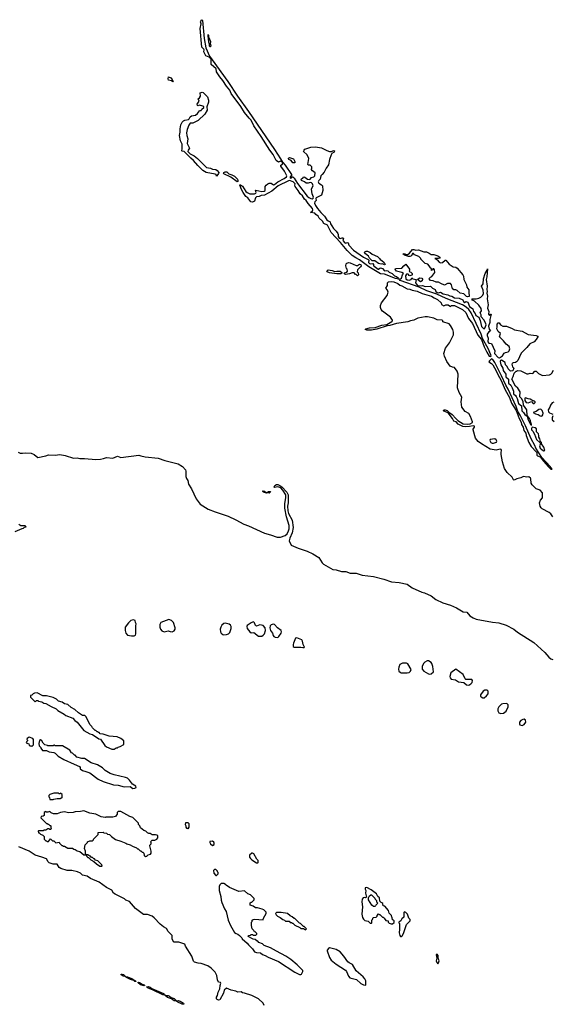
# Model space of a CAD drawing. Extents: x 2386897 to 2565480, y 579156 to 761880.
# Tile 156 of 191: x 2523890 to 2531910, y 675221 to 690037. Entities that reach past the tile are written whole.
import ezdxf

# ---------------------------------------------------------------- set-up
doc = ezdxf.new("R2010")
doc.units = 0

msp = doc.modelspace()

# ---------------------------------------------------------------- linework, layer by layer
at = {"layer": '0CON10XD'}
for points in [[(2527845, 687888), (2527815, 687908), (2527785, 687892), (2527750, 687920), (2527707, 688007), (2527656, 688075), (2527528, 688278), (2527415, 688441), (2527377, 688527), (2527345, 688554), (2527275, 688642), (2527221, 688731), (2527074, 688925), (2527052, 688975), (2527004, 689035), (2526951, 689121), (2526905, 689175), (2526854, 689254), (2526849, 689299), (2526773, 689363), (2526771, 689441), (2526744, 689474), (2526693, 689495), (2526661, 689555), (2526666, 689585), (2526662, 689595), (2526635, 689625), (2526607, 689905), (2526624, 689975), (2526612, 690005), (2526615, 690015), (2526635, 690037), (2526641, 690025), (2526669, 689755), (2526691, 689611), (2526750, 689490), (2526788, 689435), (2527025, 689105), (2527168, 688888), (2527336, 688655), (2527725, 688082), (2527819, 687945), (2527848, 687895), (2527845, 687888)], [(2526765, 689632), (2526775, 689645), (2526761, 689675), (2526770, 689705), (2526739, 689775), (2526736, 689805), (2526725, 689811), (2526722, 689795), (2526732, 689701), (2526743, 689675), (2526745, 689644), (2526755, 689632), (2526765, 689632)], [(2526195, 689102), (2526177, 689117), (2526132, 689125), (2526127, 689145), (2526132, 689178), (2526165, 689160), (2526188, 689135), (2526200, 689105), (2526195, 689102)], [(2526855, 687680), (2526846, 687705), (2526833, 687713), (2526699, 687739), (2526648, 687768), (2526571, 687841), (2526509, 687919), (2526465, 687955), (2526378, 688045), (2526365, 688053), (2526336, 688056), (2526333, 688063), (2526337, 688095), (2526334, 688164), (2526312, 688215), (2526294, 688295), (2526308, 688345), (2526305, 688395), (2526314, 688456), (2526336, 688494), (2526355, 688513), (2526375, 688523), (2526432, 688535), (2526443, 688545), (2526455, 688577), (2526475, 688591), (2526535, 688601), (2526566, 688625), (2526595, 688667), (2526605, 688672), (2526625, 688670), (2526632, 688688), (2526662, 688715), (2526662, 688725), (2526650, 688735), (2526595, 688748), (2526575, 688741), (2526566, 688746), (2526564, 688766), (2526590, 688810), (2526579, 688845), (2526595, 688859), (2526614, 688885), (2526608, 688935), (2526637, 688947), (2526655, 688942), (2526720, 688875), (2526732, 688825), (2526732, 688795), (2526707, 688725), (2526714, 688675), (2526676, 688615), (2526575, 688522), (2526495, 688480), (2526455, 688478), (2526439, 688451), (2526413, 688385), (2526403, 688335), (2526406, 688295), (2526422, 688245), (2526410, 688175), (2526448, 688105), (2526425, 688075), (2526423, 688055), (2526455, 688018), (2526519, 687989), (2526569, 687949), (2526705, 687811), (2526765, 687803), (2526795, 687788), (2526845, 687781), (2526865, 687769), (2526888, 687735), (2526886, 687724), (2526873, 687707), (2526855, 687680)], [(2529595, 686133), (2529550, 686140), (2529385, 686206), (2529325, 686210), (2529149, 686319), (2529008, 686425), (2528952, 686452), (2528898, 686489), (2528823, 686563), (2528722, 686685), (2528582, 686832), (2528524, 686944), (2528470, 686970), (2528447, 687005), (2528401, 687051), (2528385, 687078), (2528350, 687105), (2528333, 687123), (2528271, 687135), (2528300, 687160), (2528304, 687176), (2528298, 687198), (2528233, 687273), (2528205, 687315), (2528176, 687336), (2528147, 687385), (2528113, 687415), (2528085, 687465), (2528036, 687525), (2528032, 687545), (2528036, 687565), (2528029, 687579), (2528006, 687596), (2527955, 687615), (2527935, 687612), (2527783, 687537), (2527686, 687454), (2527575, 687394), (2527525, 687392), (2527495, 687378), (2527455, 687372), (2527439, 687355), (2527427, 687305), (2527395, 687291), (2527370, 687295), (2527323, 687355), (2527296, 687376), (2527254, 687434), (2527229, 687479), (2527203, 687545), (2527206, 687554), (2527215, 687554), (2527245, 687533), (2527295, 687452), (2527314, 687434), (2527355, 687414), (2527425, 687415), (2527444, 687425), (2527450, 687435), (2527443, 687467), (2527448, 687472), (2527535, 687449), (2527569, 687455), (2527584, 687465), (2527586, 687525), (2527601, 687549), (2527625, 687568), (2527645, 687577), (2527675, 687577), (2527714, 687554), (2527725, 687556), (2527777, 687595), (2527870, 687645), (2527905, 687671), (2527912, 687685), (2527875, 687755), (2527823, 687835), (2527822, 687848), (2527845, 687865), (2527852, 687888), (2527885, 687850), (2527982, 687705), (2527984, 687686), (2527961, 687675), (2527964, 687654), (2527984, 687655), (2527995, 687672), (2528005, 687671), (2528023, 687653), (2528072, 687572), (2528221, 687381), (2528245, 687359), (2528275, 687344), (2528295, 687341), (2528309, 687351), (2528312, 687365), (2528294, 687415), (2528284, 687486), (2528287, 687503), (2528310, 687535), (2528298, 687568), (2528285, 687582), (2528265, 687589), (2528234, 687575), (2528205, 687575), (2528177, 687597), (2528135, 687615), (2528129, 687625), (2528135, 687641), (2528155, 687653), (2528168, 687672), (2528185, 687668), (2528225, 687639), (2528255, 687632), (2528265, 687637), (2528285, 687664), (2528320, 687670), (2528333, 687685), (2528341, 687731), (2528301, 687761), (2528280, 687785), (2528290, 687795), (2528290, 687825), (2528265, 687850), (2528238, 687848), (2528228, 687858), (2528245, 687950), (2528217, 688005), (2528164, 688055), (2528171, 688075), (2528185, 688087), (2528275, 688119), (2528344, 688126), (2528435, 688109), (2528516, 688066), (2528555, 688052), (2528585, 688051), (2528615, 688068), (2528630, 688065), (2528624, 688045), (2528589, 688021), (2528578, 688005), (2528556, 687935), (2528540, 687855), (2528504, 687805), (2528475, 687744), (2528446, 687705), (2528424, 687686), (2528412, 687638), (2528392, 687615), (2528386, 687595), (2528394, 687575), (2528435, 687554), (2528451, 687535), (2528454, 687465), (2528434, 687396), (2528356, 687355), (2528351, 687345), (2528354, 687315), (2528335, 687295), (2528330, 687275), (2528343, 687243), (2528375, 687197), (2528424, 687134), (2528480, 687080), (2528515, 687024), (2528535, 687008), (2528567, 686997), (2528570, 686965), (2528589, 686935), (2528613, 686893), (2528656, 686855), (2528681, 686821), (2528686, 686805), (2528683, 686775), (2528699, 686749), (2528715, 686742), (2528745, 686756), (2528760, 686755), (2528764, 686745), (2528756, 686715), (2528785, 686681), (2528795, 686674), (2528825, 686686), (2528835, 686681), (2528848, 686645), (2528918, 686568), (2529065, 686463), (2529138, 686428), (2529146, 686416), (2529144, 686385), (2529155, 686370), (2529175, 686364), (2529205, 686367), (2529218, 686355), (2529219, 686335), (2529225, 686327), (2529285, 686285), (2529295, 686283), (2529312, 686298), (2529325, 686301), (2529351, 686291), (2529385, 686258), (2529415, 686261), (2529435, 686256), (2529455, 686240), (2529500, 686220), (2529532, 686182), (2529565, 686172), (2529592, 686145), (2529599, 686135), (2529595, 686133)], [(2528035, 687882), (2528002, 687885), (2527978, 687918), (2527944, 687935), (2527936, 687945), (2527939, 687955), (2527955, 687964), (2528013, 687945), (2528032, 687905), (2528035, 687882)], [(2527165, 687599), (2527069, 687669), (2526963, 687715), (2526959, 687725), (2526963, 687735), (2526985, 687746), (2527007, 687747), (2527037, 687717), (2527085, 687702), (2527125, 687680), (2527168, 687638), (2527177, 687615), (2527175, 687604), (2527165, 687599)], [(2530635, 685864), (2530615, 685872), (2530575, 685911), (2530520, 685920), (2530475, 685963), (2530455, 685972), (2530425, 685970), (2530408, 685988), (2530392, 686045), (2530377, 686067), (2530333, 686067), (2530285, 686043), (2530230, 686065), (2530197, 686087), (2530160, 686085), (2530117, 686107), (2530075, 686114), (2530057, 686135), (2530058, 686145), (2530075, 686162), (2530098, 686172), (2530140, 686235), (2530138, 686275), (2530125, 686290), (2530112, 686288), (2530108, 686272), (2530092, 686262), (2530088, 686288), (2530070, 686305), (2530070, 686315), (2530035, 686360), (2529995, 686370), (2529932, 686432), (2529930, 686445), (2529900, 686475), (2529835, 686500), (2529817, 686517), (2529804, 686516), (2529790, 686485), (2529765, 686472), (2529745, 686472), (2529685, 686493), (2529660, 686515), (2529690, 686515), (2529725, 686498), (2529758, 686522), (2529805, 686578), (2529825, 686579), (2529855, 686568), (2529895, 686574), (2529975, 686546), (2530015, 686543), (2530055, 686524), (2530085, 686501), (2530125, 686503), (2530184, 686485), (2530218, 686465), (2530220, 686455), (2530214, 686446), (2530195, 686441), (2530140, 686445), (2530175, 686422), (2530205, 686387), (2530225, 686380), (2530255, 686382), (2530295, 686418), (2530305, 686420), (2530356, 686356), (2530415, 686319), (2530455, 686311), (2530475, 686299), (2530560, 686195), (2530571, 686175), (2530578, 686125), (2530616, 686046), (2530621, 686011), (2530653, 685973), (2530653, 685923), (2530660, 685885), (2530657, 685873), (2530635, 685864)], [(2529385, 686348), (2529355, 686362), (2529333, 686357), (2529295, 686367), (2529235, 686408), (2529195, 686410), (2529157, 686447), (2529140, 686480), (2529096, 686515), (2529084, 686535), (2529086, 686544), (2529105, 686554), (2529125, 686554), (2529165, 686534), (2529199, 686509), (2529275, 686472), (2529306, 686445), (2529317, 686427), (2529345, 686412), (2529376, 686385), (2529392, 686355), (2529385, 686348)], [(2528975, 686180), (2528955, 686200), (2528945, 686200), (2528926, 686226), (2528895, 686226), (2528855, 686211), (2528798, 686202), (2528785, 686205), (2528774, 686215), (2528780, 686230), (2528815, 686240), (2528826, 686255), (2528822, 686282), (2528810, 686295), (2528802, 686335), (2528808, 686362), (2528817, 686373), (2528845, 686382), (2528865, 686380), (2528955, 686338), (2528975, 686340), (2529005, 686359), (2529025, 686353), (2529030, 686335), (2529022, 686318), (2528978, 686275), (2528972, 686245), (2528987, 686227), (2528990, 686195), (2528975, 686180)], [(2530613, 685713), (2530558, 685748), (2530313, 685843), (2530169, 685909), (2530018, 685958), (2529905, 686011), (2529621, 686111), (2529607, 686125), (2529640, 686145), (2529653, 686197), (2529670, 686215), (2529645, 686232), (2529565, 686254), (2529544, 686285), (2529550, 686295), (2529645, 686296), (2529675, 686334), (2529705, 686360), (2529760, 686285), (2529760, 686265), (2529752, 686252), (2529762, 686242), (2529778, 686238), (2529798, 686218), (2529800, 686195), (2529795, 686190), (2529765, 686180), (2529750, 686185), (2529750, 686195), (2529738, 686208), (2529713, 686207), (2529698, 686182), (2529703, 686135), (2529725, 686121), (2529755, 686117), (2529784, 686126), (2529795, 686150), (2529808, 686138), (2529858, 686128), (2529851, 686075), (2529879, 686039), (2529905, 686033), (2529955, 686039), (2529995, 686023), (2530075, 686029), (2530108, 685998), (2530148, 685978), (2530157, 685945), (2530175, 685930), (2530195, 685926), (2530225, 685936), (2530264, 685914), (2530337, 685897), (2530365, 685881), (2530395, 685877), (2530435, 685853), (2530505, 685848), (2530560, 685820), (2530575, 685785), (2530585, 685782), (2530606, 685794), (2530636, 685786), (2530663, 685723), (2530713, 685685), (2530725, 685645), (2530748, 685618), (2530760, 685585), (2530802, 685562), (2530822, 685508), (2530845, 685418), (2530875, 685389), (2530885, 685386), (2530895, 685395), (2530912, 685445), (2530905, 685474), (2530880, 685520), (2530836, 685565), (2530836, 685595), (2530821, 685625), (2530842, 685655), (2530839, 685689), (2530802, 685742), (2530739, 685799), (2530708, 685815), (2530700, 685830), (2530705, 685838), (2530765, 685836), (2530805, 685846), (2530835, 685860), (2530865, 685890), (2530871, 685915), (2530867, 685965), (2530842, 686025), (2530866, 686064), (2530875, 686137), (2530900, 686215), (2530930, 686270), (2530935, 686290), (2530926, 686165), (2530916, 686125), (2530929, 686025), (2530922, 685975), (2530928, 685945), (2530924, 685924), (2530932, 685875), (2530927, 685835), (2530942, 685745), (2530936, 685695), (2530956, 685645), (2530950, 685605), (2530965, 685588), (2530980, 685605), (2530988, 685605), (2530969, 685525), (2530968, 685482), (2530948, 685425), (2530958, 685379), (2530980, 685355), (2530955, 685341), (2530927, 685303), (2530928, 685285), (2530942, 685245), (2530938, 685188), (2530955, 685171), (2530992, 685162), (2531043, 685053), (2531039, 685015), (2531095, 684952), (2531115, 684951), (2531131, 684959), (2531159, 684981), (2531185, 685017), (2531205, 685030), (2531245, 685040), (2531260, 685055), (2531268, 685085), (2531259, 685119), (2531213, 685153), (2531173, 685205), (2531113, 685263), (2531127, 685317), (2531094, 685344), (2531072, 685385), (2531080, 685415), (2531080, 685455), (2531092, 685475), (2531110, 685475), (2531127, 685447), (2531163, 685423), (2531218, 685425), (2531305, 685391), (2531338, 685368), (2531455, 685348), (2531548, 685298), (2531665, 685283), (2531690, 685275), (2531692, 685265), (2531665, 685222), (2531635, 685190), (2531573, 685157), (2531528, 685102), (2531439, 685021), (2531390, 684910), (2531372, 684888), (2531355, 684877), (2531315, 684872), (2531308, 684865), (2531302, 684855), (2531310, 684815), (2531330, 684795), (2531317, 684753), (2531285, 684747), (2531275, 684754), (2531243, 684785), (2531229, 684819), (2531206, 684845), (2531200, 684880), (2531145, 684911), (2531131, 684909), (2531126, 684895), (2531133, 684845), (2531165, 684795), (2531172, 684758), (2531208, 684705), (2531211, 684661), (2531251, 684625), (2531252, 684565), (2531285, 684535), (2531306, 684496), (2531323, 684445), (2531325, 684405), (2531355, 684382), (2531366, 684366), (2531381, 684335), (2531401, 684261), (2531447, 684227), (2531452, 684152), (2531478, 684128), (2531496, 684095), (2531529, 684069), (2531541, 684025), (2531585, 683939), (2531595, 683933), (2531596, 683944), (2531584, 683974), (2531581, 684005), (2531565, 684037), (2531532, 684082), (2531524, 684165), (2531476, 684235), (2531470, 684290), (2531446, 684336), (2531422, 684362), (2531426, 684436), (2531392, 684492), (2531355, 684522), (2531302, 684628), (2531322, 684668), (2531335, 684720), (2531365, 684750), (2531375, 684750), (2531385, 684760), (2531435, 684754), (2531525, 684708), (2531545, 684708), (2531575, 684720), (2531617, 684713), (2531645, 684748), (2531665, 684750), (2531702, 684712), (2531764, 684684), (2531865, 684693), (2531888, 684702), (2531904, 684716), (2531928, 684765)], [(2528725, 686212), (2528663, 686213), (2528555, 686228), (2528522, 686242), (2528516, 686255), (2528535, 686271), (2528595, 686263), (2528635, 686247), (2528665, 686254), (2528715, 686251), (2528741, 686235), (2528739, 686221), (2528725, 686212)], [(2529925, 686094), (2529880, 686125), (2529908, 686152), (2529945, 686147), (2529955, 686130), (2529950, 686105), (2529925, 686094)], [(2531918, 682558), (2531889, 682599), (2531862, 682622), (2531758, 682675), (2531741, 682691), (2531726, 682715), (2531719, 682765), (2531734, 682805), (2531760, 682840), (2531761, 682915), (2531729, 682959), (2531668, 682978), (2531605, 683035), (2531593, 683065), (2531586, 683126), (2531579, 683139), (2531556, 683156), (2531525, 683151), (2531475, 683164), (2531435, 683143), (2531375, 683130), (2531335, 683109), (2531325, 683111), (2531307, 683155), (2531228, 683225), (2531192, 683285), (2531161, 683385), (2531139, 683495), (2531138, 683522), (2531146, 683554), (2531138, 683568), (2531125, 683576), (2531065, 683559), (2530975, 683576), (2530845, 683654), (2530795, 683692), (2530755, 683742), (2530718, 683865), (2530718, 683875), (2530738, 683905), (2530738, 683918), (2530716, 683926), (2530665, 683914), (2530595, 683909), (2530563, 683915), (2530491, 683951), (2530462, 683985), (2530426, 683996), (2530406, 684035), (2530343, 684123), (2530278, 684145), (2530268, 684155), (2530279, 684165), (2530295, 684168), (2530327, 684157), (2530352, 684132), (2530404, 684095), (2530455, 684038), (2530486, 684006), (2530565, 683954), (2530635, 683950), (2530675, 683956), (2530707, 683975), (2530709, 683985), (2530680, 684065), (2530655, 684112), (2530595, 684139), (2530546, 684205), (2530537, 684287), (2530547, 684355), (2530508, 684428), (2530484, 684495), (2530492, 684705), (2530479, 684749), (2530435, 684804), (2530405, 684809), (2530374, 684824), (2530323, 684895), (2530284, 684974), (2530278, 685015), (2530303, 685095), (2530364, 685176), (2530420, 685295), (2530421, 685335), (2530411, 685375), (2530377, 685437), (2530355, 685460), (2530262, 685492), (2530260, 685505), (2530250, 685515), (2530175, 685520), (2530125, 685546), (2530030, 685565), (2529995, 685565), (2529885, 685546), (2529824, 685516), (2529775, 685507), (2529735, 685490), (2529565, 685464), (2529465, 685434), (2529425, 685430), (2529265, 685382), (2529185, 685367), (2529115, 685364), (2529091, 685375), (2529100, 685385), (2529155, 685401), (2529244, 685406), (2529345, 685440), (2529418, 685452), (2529495, 685495), (2529504, 685505), (2529503, 685515), (2529475, 685558), (2529355, 685651), (2529334, 685674), (2529321, 685705), (2529324, 685735), (2529336, 685774), (2529424, 685886), (2529440, 685935), (2529430, 685965), (2529402, 685995), (2529430, 686035), (2529430, 686075), (2529445, 686090), (2529495, 686097), (2529525, 686093), (2529585, 686066), (2529615, 686042), (2529645, 686032), (2529725, 685988), (2529765, 685982), (2529797, 685967), (2529875, 685953), (2529948, 685918), (2530091, 685875), (2530129, 685849), (2530182, 685825), (2530238, 685775), (2530242, 685752), (2530275, 685730), (2530305, 685748), (2530340, 685745), (2530375, 685720), (2530394, 685736), (2530435, 685734), (2530556, 685675), (2530608, 685632), (2530650, 685540), (2530710, 685465), (2530790, 685290), (2530844, 685225), (2530882, 685112), (2530922, 685032), (2530960, 684975), (2530975, 684969), (2530989, 684975), (2530986, 684995), (2530945, 685089), (2530860, 685240), (2530836, 685305), (2530686, 685626), (2530654, 685675), (2530613, 685713)], [(2531905, 683272), (2531879, 683315), (2531751, 683451), (2531660, 683590), (2531645, 683630), (2531590, 683730), (2531505, 683927), (2531425, 684088), (2531391, 684141), (2531365, 684215), (2531245, 684478), (2531208, 684535), (2531146, 684676), (2531045, 684880), (2531015, 684925), (2530995, 684931), (2530962, 684905), (2530955, 684890), (2530995, 684864), (2531015, 684842), (2531065, 684754), (2531087, 684697), (2531141, 684605), (2531202, 684465), (2531265, 684351), (2531297, 684267), (2531363, 684155), (2531411, 684035), (2531440, 683980), (2531446, 683945), (2531470, 683905), (2531482, 683855), (2531509, 683815), (2531518, 683779), (2531554, 683675), (2531593, 683613), (2531669, 683529), (2531676, 683515), (2531676, 683485), (2531685, 683475), (2531727, 683457), (2531775, 683393), (2531846, 683315), (2531888, 683275), (2531905, 683272)], [(2531622, 684262), (2531635, 684263), (2531652, 684275), (2531652, 684285), (2531638, 684295), (2531599, 684309), (2531575, 684329), (2531545, 684333), (2531505, 684349), (2531495, 684342), (2531496, 684305), (2531518, 684278), (2531548, 684272), (2531595, 684290), (2531622, 684262)], [(2531930, 684280), (2531905, 684269), (2531883, 684237), (2531874, 684205), (2531846, 684164), (2531851, 684135), (2531869, 684119), (2531915, 684102)], [(2531745, 684069), (2531755, 684074), (2531769, 684091), (2531770, 684115), (2531758, 684158), (2531738, 684175), (2531705, 684172), (2531665, 684143), (2531620, 684125), (2531658, 684105), (2531695, 684096), (2531725, 684074), (2531745, 684069)], [(2531915, 684078), (2531907, 684045), (2531908, 684015), (2531935, 683990)], [(2531775, 683551), (2531795, 683554), (2531782, 683602), (2531748, 683655), (2531746, 683675), (2531731, 683691), (2531722, 683732), (2531705, 683755), (2531709, 683775), (2531700, 683805), (2531673, 683835), (2531669, 683879), (2531653, 683893), (2531606, 683904), (2531596, 683884), (2531598, 683865), (2531618, 683845), (2531641, 683801), (2531671, 683721), (2531728, 683668), (2531731, 683655), (2531719, 683625), (2531728, 683588), (2531775, 683551)], [(2531025, 683664), (2531068, 683682), (2531073, 683695), (2531063, 683715), (2531045, 683728), (2530972, 683718), (2530967, 683705), (2530983, 683673), (2531005, 683664), (2531025, 683664)], [(2523865, 683530), (2523895, 683514), (2523932, 683512), (2523975, 683520), (2524065, 683514), (2524110, 683495), (2524165, 683450), (2524285, 683472), (2524325, 683491), (2524425, 683482), (2524495, 683493), (2524575, 683477), (2524701, 683441), (2524755, 683445), (2524795, 683436), (2524865, 683436), (2525035, 683419), (2525106, 683424), (2525154, 683434), (2525197, 683447), (2525295, 683438), (2525365, 683469), (2525415, 683451), (2525685, 683486), (2525713, 683473), (2525781, 683461), (2525975, 683438), (2526073, 683403), (2526275, 683353), (2526343, 683315), (2526387, 683265), (2526393, 683245), (2526393, 683165), (2526400, 683135), (2526420, 683105), (2526433, 683045), (2526475, 682977), (2526548, 682825), (2526608, 682748), (2526730, 682670), (2526835, 682629), (2527031, 682565), (2527145, 682512), (2527267, 682445), (2527335, 682420), (2527575, 682309), (2527666, 682286), (2527765, 682251), (2527815, 682251), (2527885, 682274), (2527915, 682301), (2527939, 682345), (2527947, 682373), (2527948, 682425), (2527909, 682555), (2527880, 682685), (2527881, 682755), (2527898, 682842), (2527895, 682885), (2527851, 682955), (2527820, 682990), (2527775, 683007), (2527727, 682997), (2527724, 683004), (2527733, 683025), (2527755, 683040), (2527775, 683041), (2527807, 683027), (2527835, 683008), (2527911, 682925), (2527930, 682885), (2527931, 682765), (2527921, 682715), (2527925, 682645), (2527937, 682605), (2527994, 682505), (2528006, 682396), (2527992, 682315), (2527958, 682235), (2527948, 682195), (2527979, 682129), (2528085, 682085), (2528220, 682040), (2528305, 681999), (2528395, 681942), (2528445, 681865), (2528465, 681845), (2528605, 681763), (2528656, 681756), (2528735, 681733), (2528801, 681731), (2528865, 681707), (2528955, 681710), (2529047, 681677), (2529215, 681656), (2529375, 681620), (2529490, 681580), (2529605, 681568), (2529725, 681544), (2529800, 681490), (2529945, 681422), (2529985, 681413), (2530085, 681368), (2530154, 681314), (2530262, 681262), (2530375, 681226), (2530465, 681187), (2530565, 681126), (2530625, 681121), (2530668, 681065), (2530719, 681035), (2530765, 681018), (2531007, 680973), (2531105, 680963), (2531214, 680925), (2531330, 680865), (2531385, 680822), (2531633, 680663), (2531795, 680515), (2531855, 680445), (2531885, 680419), (2531917, 680407)], [(2527645, 682912), (2527592, 682915), (2527562, 682925), (2527548, 682942), (2527555, 682945), (2527575, 682941), (2527605, 682917), (2527638, 682935), (2527666, 682936), (2527662, 682925), (2527645, 682912)], [(2523820, 682335), (2523925, 682380), (2523947, 682383), (2523965, 682400), (2523990, 682405), (2523975, 682420), (2523905, 682422), (2523875, 682442)], [(2525615, 680764), (2525633, 680775), (2525641, 680795), (2525641, 680915), (2525646, 680945), (2525634, 680965), (2525628, 680995), (2525605, 681006), (2525565, 680994), (2525530, 680960), (2525480, 680895), (2525476, 680845), (2525486, 680805), (2525515, 680776), (2525575, 680764), (2525615, 680764)], [(2526185, 680824), (2526215, 680840), (2526229, 680865), (2526232, 680885), (2526204, 680965), (2526175, 680997), (2526135, 681009), (2526015, 680964), (2526000, 680935), (2526002, 680895), (2526009, 680865), (2526032, 680842), (2526065, 680825), (2526125, 680839), (2526155, 680828), (2526185, 680824)], [(2526965, 680780), (2527005, 680784), (2527035, 680796), (2527054, 680816), (2527073, 680877), (2527074, 680905), (2527065, 680925), (2527045, 680940), (2526985, 680954), (2526965, 680952), (2526935, 680928), (2526919, 680895), (2526908, 680865), (2526914, 680825), (2526924, 680805), (2526947, 680785), (2526965, 680780)], [(2527485, 680761), (2527535, 680762), (2527555, 680773), (2527574, 680795), (2527591, 680845), (2527584, 680885), (2527555, 680921), (2527505, 680931), (2527455, 680909), (2527441, 680921), (2527425, 680960), (2527415, 680973), (2527405, 680976), (2527375, 680962), (2527315, 680920), (2527308, 680905), (2527314, 680875), (2527355, 680823), (2527375, 680811), (2527415, 680814), (2527485, 680761)], [(2527775, 680742), (2527792, 680755), (2527826, 680804), (2527831, 680825), (2527828, 680845), (2527773, 680885), (2527725, 680935), (2527705, 680940), (2527675, 680932), (2527662, 680915), (2527658, 680885), (2527668, 680848), (2527695, 680805), (2527708, 680768), (2527717, 680755), (2527735, 680745), (2527775, 680742)], [(2528155, 680588), (2528175, 680590), (2528178, 680595), (2528159, 680635), (2528150, 680685), (2528136, 680706), (2528065, 680737), (2528045, 680730), (2528011, 680655), (2528006, 680634), (2528010, 680605), (2528025, 680597), (2528125, 680597), (2528155, 680588)], [(2529725, 680209), (2529755, 680214), (2529776, 680235), (2529783, 680257), (2529732, 680345), (2529714, 680354), (2529656, 680354), (2529616, 680334), (2529598, 680295), (2529594, 680265), (2529601, 680235), (2529617, 680217), (2529635, 680211), (2529725, 680209)], [(2530065, 680189), (2530085, 680192), (2530123, 680225), (2530112, 680305), (2530098, 680348), (2530084, 680364), (2530045, 680389), (2530025, 680391), (2529989, 680371), (2529970, 680350), (2529952, 680305), (2529952, 680265), (2529975, 680234), (2530045, 680196), (2530065, 680189)], [(2530655, 680023), (2530685, 680041), (2530702, 680065), (2530707, 680095), (2530697, 680107), (2530605, 680107), (2530595, 680118), (2530569, 680185), (2530455, 680263), (2530380, 680210), (2530365, 680155), (2530371, 680131), (2530385, 680113), (2530453, 680103), (2530495, 680074), (2530575, 680062), (2530616, 680026), (2530655, 680023)], [(2525315, 679060), (2525345, 679080), (2525365, 679080), (2525375, 679090), (2525402, 679098), (2525458, 679132), (2525458, 679185), (2525415, 679222), (2525356, 679246), (2525235, 679258), (2525147, 679287), (2525102, 679292), (2525085, 679310), (2525075, 679310), (2525065, 679320), (2525055, 679320), (2525035, 679340), (2525025, 679340), (2524985, 679380), (2524975, 679400), (2524945, 679430), (2524910, 679505), (2524885, 679550), (2524870, 679565), (2524838, 679568), (2524775, 679608), (2524722, 679655), (2524665, 679688), (2524615, 679730), (2524565, 679740), (2524530, 679765), (2524475, 679783), (2524444, 679814), (2524395, 679838), (2524295, 679861), (2524240, 679860), (2524155, 679910), (2524112, 679905), (2524092, 679895), (2524075, 679870), (2524052, 679868), (2524052, 679842), (2524123, 679773), (2524145, 679790), (2524165, 679790), (2524173, 679783), (2524222, 679772), (2524253, 679753), (2524285, 679748), (2524362, 679702), (2524440, 679665), (2524465, 679642), (2524560, 679585), (2524585, 679568), (2524690, 679525), (2524721, 679491), (2524756, 679466), (2524855, 679343), (2524945, 679292), (2524985, 679280), (2525083, 679213), (2525105, 679210), (2525172, 679115), (2525197, 679097), (2525275, 679062), (2525315, 679060)], [(2530865, 679832), (2530885, 679832), (2530920, 679860), (2530944, 679895), (2530946, 679935), (2530928, 679948), (2530895, 679947), (2530868, 679932), (2530829, 679875), (2530828, 679858), (2530836, 679845), (2530865, 679832)], [(2531135, 679595), (2531175, 679602), (2531216, 679634), (2531247, 679695), (2531247, 679727), (2531225, 679749), (2531165, 679744), (2531145, 679735), (2531105, 679696), (2531087, 679665), (2531088, 679635), (2531105, 679608), (2531135, 679595)], [(2531455, 679414), (2531485, 679430), (2531510, 679465), (2531507, 679495), (2531485, 679509), (2531465, 679507), (2531435, 679490), (2531413, 679465), (2531413, 679443), (2531422, 679425), (2531455, 679414)], [(2524075, 679100), (2524100, 679125), (2524100, 679205), (2524088, 679218), (2524035, 679240), (2524002, 679218), (2524000, 679205), (2524010, 679195), (2524010, 679185), (2523992, 679168), (2523990, 679155), (2524028, 679138), (2524032, 679122), (2524045, 679110), (2524065, 679110), (2524075, 679100)], [(2525595, 678470), (2525625, 678474), (2525642, 678485), (2525638, 678505), (2525591, 678531), (2525545, 678593), (2525512, 678622), (2525485, 678636), (2525312, 678672), (2525252, 678692), (2525175, 678737), (2525135, 678777), (2525060, 678825), (2524965, 678852), (2524865, 678920), (2524825, 678920), (2524752, 678942), (2524725, 678970), (2524715, 678970), (2524685, 679000), (2524670, 679005), (2524646, 679046), (2524535, 679108), (2524515, 679112), (2524485, 679108), (2524425, 679110), (2524415, 679120), (2524405, 679120), (2524395, 679110), (2524315, 679110), (2524307, 679117), (2524270, 679125), (2524245, 679150), (2524226, 679186), (2524205, 679202), (2524188, 679192), (2524180, 679145), (2524182, 679112), (2524210, 679085), (2524210, 679075), (2524235, 679042), (2524245, 679038), (2524295, 679040), (2524335, 679022), (2524405, 679010), (2524425, 679000), (2524467, 678957), (2524555, 678903), (2524710, 678835), (2524789, 678799), (2524800, 678785), (2524800, 678765), (2524835, 678737), (2524886, 678726), (2524944, 678704), (2525070, 678610), (2525145, 678573), (2525305, 678523), (2525375, 678516), (2525465, 678491), (2525555, 678497), (2525595, 678470)], [(2524342, 678302), (2524395, 678302), (2524405, 678310), (2524455, 678320), (2524505, 678320), (2524515, 678330), (2524525, 678330), (2524530, 678335), (2524528, 678378), (2524505, 678400), (2524495, 678390), (2524485, 678390), (2524475, 678400), (2524405, 678398), (2524342, 678378), (2524330, 678365), (2524330, 678345), (2524340, 678335), (2524342, 678302)], [(2525785, 677440), (2525795, 677450), (2525805, 677450), (2525825, 677470), (2525858, 677482), (2525870, 677495), (2525870, 677525), (2525850, 677605), (2525850, 677615), (2525870, 677635), (2525870, 677655), (2525862, 677668), (2525885, 677690), (2525925, 677692), (2525953, 677707), (2525972, 677728), (2525968, 677755), (2525955, 677768), (2525935, 677772), (2525885, 677770), (2525855, 677790), (2525835, 677790), (2525815, 677800), (2525787, 677827), (2525760, 677835), (2525710, 677875), (2525698, 677908), (2525680, 677925), (2525680, 677945), (2525595, 678030), (2525548, 678048), (2525415, 678120), (2525375, 678120), (2525360, 678105), (2525357, 678083), (2525345, 678060), (2525332, 678048), (2525295, 678038), (2525185, 678038), (2525175, 678032), (2525115, 678042), (2525035, 678082), (2524945, 678097), (2524855, 678133), (2524805, 678120), (2524725, 678118), (2524695, 678108), (2524625, 678103), (2524565, 678117), (2524505, 678108), (2524455, 678088), (2524398, 678088), (2524363, 678103), (2524345, 678120), (2524315, 678112), (2524292, 678112), (2524285, 678120), (2524260, 678105), (2524258, 678062), (2524245, 678050), (2524212, 678048), (2524210, 678025), (2524295, 677940), (2524305, 677940), (2524315, 677930), (2524325, 677930), (2524342, 677912), (2524355, 677910), (2524360, 677905), (2524360, 677875), (2524370, 677865), (2524355, 677850), (2524345, 677850), (2524335, 677860), (2524315, 677860), (2524285, 677840), (2524255, 677840), (2524245, 677830), (2524175, 677830), (2524170, 677825), (2524172, 677802), (2524185, 677800), (2524203, 677783), (2524238, 677768), (2524258, 677748), (2524260, 677705), (2524285, 677680), (2524295, 677680), (2524305, 677670), (2524325, 677670), (2524355, 677710), (2524382, 677682), (2524405, 677680), (2524435, 677650), (2524485, 677660), (2524490, 677645), (2524525, 677610), (2524535, 677610), (2524545, 677600), (2524565, 677600), (2524615, 677572), (2524685, 677570), (2524703, 677553), (2524725, 677550), (2524755, 677530), (2524795, 677520), (2524855, 677470), (2524890, 677470), (2524880, 677485), (2524880, 677525), (2524868, 677565), (2524875, 677620), (2524910, 677655), (2524910, 677665), (2524945, 677680), (2524985, 677680), (2525000, 677695), (2525000, 677705), (2525070, 677775), (2525072, 677808), (2525145, 677810), (2525155, 677800), (2525197, 677797), (2525213, 677783), (2525240, 677775), (2525274, 677744), (2525335, 677702), (2525415, 677678), (2525487, 677647), (2525503, 677633), (2525555, 677618), (2525588, 677598), (2525647, 677577), (2525665, 677560), (2525675, 677560), (2525705, 677530), (2525715, 677530), (2525735, 677510), (2525745, 677510), (2525757, 677497), (2525762, 677462), (2525785, 677440)], [(2526425, 677860), (2526440, 677885), (2526440, 677935), (2526425, 677950), (2526385, 677950), (2526380, 677925), (2526390, 677905), (2526390, 677885), (2526402, 677872), (2526415, 677870), (2526425, 677860)], [(2527573, 675205), (2527556, 675236), (2527487, 675305), (2527385, 675351), (2527275, 675390), (2527245, 675392), (2527225, 675408), (2527175, 675402), (2527145, 675417), (2527072, 675435), (2527005, 675466), (2526970, 675435), (2526960, 675390), (2526905, 675289), (2526885, 675282), (2526861, 675291), (2526853, 675305), (2526854, 675326), (2526870, 675355), (2526877, 675405), (2526906, 675455), (2526907, 675503), (2526919, 675539), (2526915, 675550), (2526882, 675552), (2526868, 675588), (2526858, 675655), (2526832, 675705), (2526773, 675765), (2526725, 675800), (2526625, 675833), (2526578, 675838), (2526520, 675855), (2526508, 675868), (2526482, 675945), (2526386, 676096), (2526378, 676125), (2526286, 676156), (2526217, 676157), (2526205, 676162), (2526187, 676207), (2526187, 676257), (2526128, 676315), (2526099, 676359), (2526054, 676384), (2526006, 676425), (2525915, 676520), (2525883, 676545), (2525815, 676570), (2525755, 676571), (2525736, 676586), (2525635, 676663), (2525545, 676768), (2525488, 676788), (2525468, 676808), (2525326, 676876), (2525301, 676895), (2525275, 676940), (2525195, 676978), (2525087, 677057), (2524956, 677115), (2524905, 677147), (2524835, 677163), (2524807, 677195), (2524762, 677215), (2524675, 677233), (2524605, 677236), (2524512, 677262), (2524485, 677280), (2524455, 677330), (2524395, 677328), (2524335, 677352), (2524320, 677365), (2524295, 677412), (2524226, 677436), (2524125, 677466), (2524035, 677527), (2523875, 677590)], [(2526795, 677612), (2526817, 677623), (2526820, 677645), (2526815, 677660), (2526795, 677678), (2526755, 677670), (2526752, 677655), (2526762, 677635), (2526795, 677612)], [(2525125, 677300), (2525130, 677305), (2525128, 677318), (2525065, 677380), (2525032, 677392), (2525015, 677410), (2525005, 677410), (2524985, 677430), (2524972, 677432), (2524955, 677450), (2524945, 677450), (2524915, 677470), (2524890, 677470), (2524900, 677445), (2524915, 677430), (2524928, 677428), (2524960, 677395), (2525005, 677370), (2525045, 677332), (2525095, 677300), (2525125, 677300)], [(2527475, 677350), (2527480, 677355), (2527480, 677385), (2527460, 677405), (2527418, 677485), (2527397, 677497), (2527383, 677497), (2527350, 677465), (2527352, 677435), (2527363, 677415), (2527384, 677394), (2527455, 677350), (2527475, 677350)], [(2526855, 677160), (2526878, 677182), (2526880, 677205), (2526870, 677215), (2526870, 677225), (2526845, 677250), (2526825, 677250), (2526810, 677235), (2526812, 677195), (2526845, 677160), (2526855, 677160)], [(2528125, 675667), (2528135, 675672), (2528153, 675715), (2528151, 675731), (2528070, 675815), (2527975, 675894), (2527898, 675945), (2527755, 676022), (2527665, 676068), (2527570, 676105), (2527545, 676130), (2527493, 676153), (2527475, 676170), (2527465, 676170), (2527438, 676198), (2527405, 676200), (2527332, 676242), (2527342, 676258), (2527365, 676260), (2527375, 676270), (2527395, 676270), (2527405, 676260), (2527445, 676260), (2527460, 676275), (2527460, 676285), (2527435, 676310), (2527425, 676310), (2527415, 676330), (2527390, 676355), (2527380, 676405), (2527380, 676455), (2527390, 676465), (2527390, 676485), (2527403, 676497), (2527425, 676502), (2527555, 676490), (2527560, 676515), (2527600, 676585), (2527600, 676605), (2527565, 676640), (2527542, 676652), (2527472, 676672), (2527443, 676673), (2527407, 676697), (2527362, 676712), (2527362, 676748), (2527375, 676760), (2527385, 676760), (2527420, 676795), (2527420, 676815), (2527366, 676866), (2527325, 676882), (2527275, 676930), (2527188, 676918), (2527048, 676978), (2527001, 677011), (2526990, 677025), (2526965, 677040), (2526925, 677040), (2526905, 677020), (2526892, 676995), (2526892, 676932), (2526920, 676845), (2526923, 676787), (2526932, 676755), (2526973, 676655), (2527000, 676615), (2527029, 676485), (2527065, 676408), (2527125, 676302), (2527150, 676285), (2527177, 676277), (2527198, 676258), (2527233, 676223), (2527242, 676205), (2527313, 676143), (2527334, 676114), (2527395, 676053), (2527425, 676010), (2527455, 675999), (2527514, 675994), (2527545, 675970), (2527585, 675957), (2527629, 675929), (2527785, 675863), (2528034, 675704), (2528105, 675671), (2528125, 675667)], [(2529505, 676430), (2529528, 676452), (2529530, 676475), (2529518, 676488), (2529502, 676492), (2529500, 676525), (2529492, 676532), (2529490, 676555), (2529452, 676592), (2529445, 676630), (2529388, 676698), (2529362, 676702), (2529358, 676738), (2529345, 676750), (2529332, 676752), (2529312, 676772), (2529310, 676825), (2529282, 676842), (2529261, 676885), (2529183, 676945), (2529115, 676977), (2529090, 676975), (2529090, 676955), (2529100, 676935), (2529098, 676895), (2529110, 676835), (2529098, 676822), (2529085, 676828), (2529060, 676825), (2529048, 676805), (2529040, 676765), (2529051, 676685), (2529044, 676575), (2529053, 676525), (2529065, 676500), (2529085, 676482), (2529135, 676470), (2529165, 676440), (2529185, 676440), (2529190, 676445), (2529190, 676485), (2529200, 676495), (2529212, 676528), (2529258, 676532), (2529270, 676545), (2529272, 676558), (2529295, 676580), (2529305, 676570), (2529315, 676570), (2529355, 676530), (2529365, 676530), (2529378, 676518), (2529402, 676482), (2529438, 676478), (2529440, 676455), (2529452, 676442), (2529485, 676430), (2529505, 676430)], [(2529235, 676690), (2529215, 676690), (2529192, 676712), (2529142, 676795), (2529140, 676825), (2529158, 676855), (2529175, 676870), (2529185, 676870), (2529199, 676859), (2529238, 676818), (2529242, 676802), (2529260, 676785), (2529260, 676765), (2529280, 676745), (2529250, 676715), (2529248, 676702), (2529235, 676690)], [(2528195, 676340), (2528210, 676355), (2528175, 676390), (2528162, 676392), (2528120, 676435), (2528105, 676440), (2528035, 676510), (2528025, 676510), (2527995, 676538), (2527965, 676550), (2527920, 676585), (2527825, 676602), (2527755, 676600), (2527742, 676588), (2527750, 676565), (2527770, 676545), (2527810, 676525), (2527850, 676495), (2527877, 676487), (2527893, 676473), (2527945, 676470), (2527965, 676450), (2527985, 676450), (2527995, 676440), (2528005, 676440), (2528035, 676410), (2528108, 676378), (2528125, 676360), (2528165, 676360), (2528195, 676340)], [(2529635, 676242), (2529649, 676251), (2529668, 676285), (2529715, 676420), (2529770, 676475), (2529767, 676495), (2529749, 676519), (2529730, 676575), (2529705, 676604), (2529685, 676613), (2529676, 676604), (2529675, 676530), (2529644, 676506), (2529630, 676475), (2529612, 676468), (2529600, 676455), (2529600, 676445), (2529610, 676435), (2529610, 676325), (2529603, 676317), (2529602, 676295), (2529614, 676254), (2529625, 676242), (2529635, 676242)], [(2529095, 675510), (2529100, 675515), (2529102, 675575), (2529088, 675605), (2529062, 675635), (2528955, 675723), (2528902, 675822), (2528853, 675843), (2528831, 675861), (2528773, 675945), (2528715, 676010), (2528655, 676043), (2528595, 676062), (2528555, 676068), (2528542, 676058), (2528520, 676035), (2528520, 676025), (2528553, 675925), (2528580, 675885), (2528655, 675823), (2528795, 675732), (2528812, 675715), (2528839, 675645), (2528860, 675620), (2528962, 675592), (2529025, 675532), (2529065, 675513), (2529095, 675510)], [(2530185, 675830), (2530197, 675843), (2530206, 675875), (2530190, 675915), (2530189, 675955), (2530175, 675976), (2530163, 675965), (2530170, 675915), (2530160, 675875), (2530169, 675849), (2530185, 675830)], [(2525645, 675562), (2525623, 675565), (2525609, 675579), (2525560, 675595), (2525498, 675625), (2525480, 675640), (2525450, 675645), (2525417, 675665), (2525418, 675672), (2525435, 675676), (2525455, 675669), (2525485, 675638), (2525515, 675636), (2525587, 675605), (2525612, 675582), (2525636, 675575), (2525645, 675562)], [(2525765, 675499), (2525709, 675515), (2525671, 675549), (2525678, 675552), (2525695, 675548), (2525735, 675524), (2525763, 675515), (2525773, 675505), (2525765, 675499)], [(2526075, 675360), (2526045, 675365), (2525891, 675441), (2525824, 675465), (2525800, 675485), (2525825, 675487), (2525855, 675478), (2525880, 675460), (2526054, 675385), (2526069, 675375), (2526075, 675360)], [(2526235, 675271), (2526215, 675274), (2526175, 675302), (2526115, 675323), (2526080, 675355), (2526125, 675355), (2526145, 675345), (2526172, 675322), (2526215, 675308), (2526239, 675285), (2526242, 675275), (2526235, 675271)], [(2526355, 675222), (2526335, 675225), (2526271, 675255), (2526256, 675265), (2526258, 675275), (2526275, 675279), (2526305, 675267), (2526355, 675237), (2526360, 675225), (2526355, 675222)]]:
    msp.add_lwpolyline(points, dxfattribs=at)

doc.saveas('drawing.dxf')
